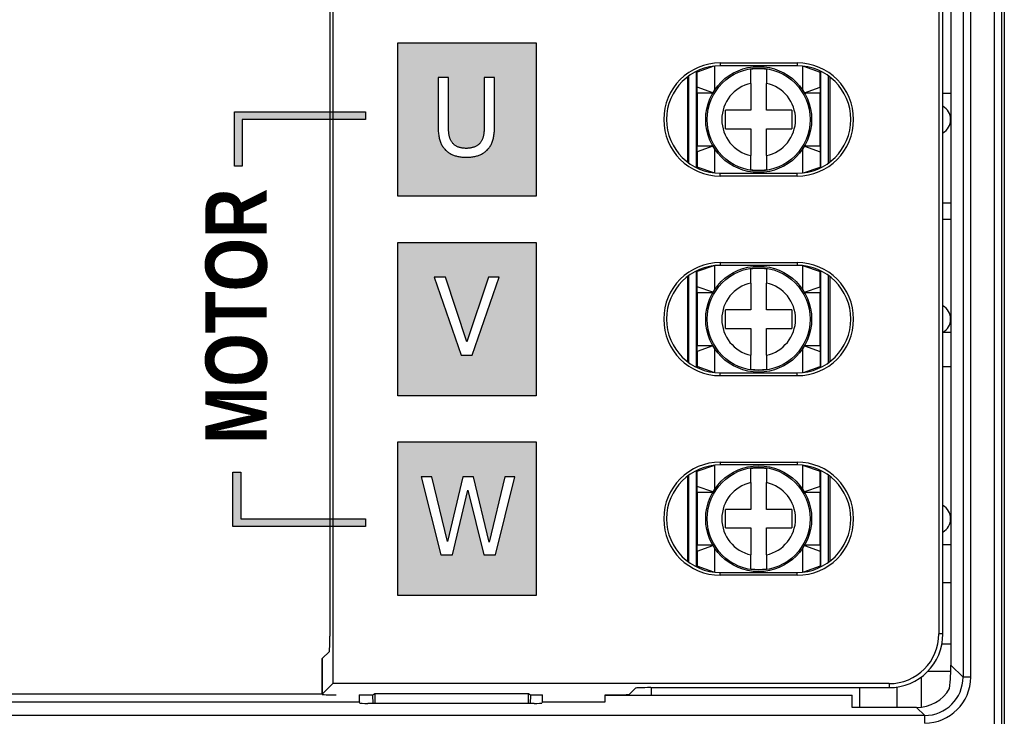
# Model space of a CAD drawing. Extents: x 2664 to 3343, y -1898 to 249.
# Tile 11 of 91: x 2741 to 2805, y -1652 to -1607. Entities that reach past the tile are written whole.
import ezdxf

# ---------------------------------------------------------------- set-up
doc = ezdxf.new("R2010")
doc.units = 0
doc.layers.get('0').update_dxf_attribs({"linetype": 'CONTINUOUS'})
doc.layers.add('可見__ISO_', color=7, linetype='CONTINUOUS')
doc.layers.add('窄部可見__ISO_', color=7, linetype='CONTINUOUS')
doc.styles.get("Standard").update_dxf_attribs({"font": 'TAHOMA.TTF'})

msp = doc.modelspace()

# ---------------------------------------------------------------- hatches: boundary and pattern name
h = msp.add_hatch(color=256)
h.paths.add_polyline_path([(2754.93, -1612.674), (2763.471, -1612.674), (2763.471, -1613.174), (2755.43, -1613.174), (2755.43, -1616.214), (2754.93, -1616.214)])
h.paths.add_polyline_path([(2755.331, -1636.131), (2755.331, -1639.171), (2763.471, -1639.171), (2763.471, -1639.671), (2754.831, -1639.671), (2754.831, -1636.131)])
h.paths.add_polyline_path([(2754.824, -1600.671), (2754.824, -1596.131), (2755.324, -1596.131), (2755.324, -1600.171), (2763.471, -1600.171), (2763.471, -1600.671)])
h.paths.add_polyline_path([(2763.471, -1549.344), (2754.819, -1549.344), (2754.819, -1546.303), (2755.319, -1546.303), (2755.319, -1548.844), (2763.471, -1548.844)])
h.paths.add_polyline_path([(2754.819, -1534.004), (2763.471, -1534.004), (2763.471, -1534.504), (2755.319, -1534.504), (2755.319, -1537.044), (2754.819, -1537.044)])
h.paths.add_polyline_path([(2755.319, -1513.121), (2763.471, -1513.121), (2763.471, -1513.621), (2754.819, -1513.621), (2754.819, -1511.621), (2755.319, -1511.621)])
h.paths.add_polyline_path([(2755.319, -1492.224), (2755.319, -1493.724), (2754.819, -1493.724), (2754.819, -1491.724), (2763.471, -1491.724), (2763.471, -1492.224)])
edge = h.paths.add_edge_path()
edge.add_line((2754.869, -1573.674), (2763.471, -1573.674))
edge.add_line((2763.471, -1573.674), (2763.471, -1574.174))
edge.add_line((2763.471, -1574.174), (2755.369, -1574.174))
h = msp.add_hatch(color=256)
h.paths.add_polyline_path([(2769.064, -1614.605), (2769.044, -1614.572), (2769.026, -1614.538), (2769.008, -1614.503), (2768.992, -1614.468), (2768.977, -1614.432), (2768.964, -1614.396), (2768.951, -1614.359), (2768.939, -1614.322), (2768.929, -1614.283), (2768.92, -1614.244), (2768.911, -1614.205), (2768.904, -1614.164), (2768.898, -1614.122), (2768.892, -1614.078), (2768.886, -1614.033), (2768.882, -1613.986), (2768.878, -1613.937), (2768.874, -1613.887), (2768.871, -1613.835), (2768.869, -1613.782), (2768.867, -1613.727), (2768.867, -1613.67), (2768.866, -1613.612), (2768.866, -1610.442), (2768.191, -1610.442), (2768.191, -1613.612), (2768.192, -1613.702), (2768.194, -1613.789), (2768.198, -1613.873), (2768.203, -1613.955), (2768.21, -1614.035), (2768.218, -1614.112), (2768.228, -1614.187), (2768.24, -1614.26), (2768.252, -1614.33), (2768.267, -1614.398), (2768.283, -1614.463), (2768.3, -1614.526), (2768.319, -1614.587), (2768.341, -1614.647), (2768.365, -1614.705), (2768.39, -1614.761), (2768.419, -1614.816), (2768.449, -1614.87), (2768.481, -1614.922), (2768.516, -1614.973), (2768.553, -1615.022), (2768.592, -1615.069), (2768.633, -1615.115), (2768.677, -1615.16), (2768.717, -1615.198), (2768.758, -1615.235), (2768.8, -1615.27), (2768.844, -1615.303), (2768.89, -1615.335), (2768.936, -1615.365), (2768.984, -1615.394), (2769.034, -1615.421), (2769.084, -1615.446), (2769.137, -1615.47), (2769.19, -1615.492), (2769.245, -1615.512), (2769.301, -1615.531), (2769.359, -1615.548), (2769.419, -1615.563), (2769.48, -1615.577), (2769.543, -1615.589), (2769.607, -1615.6), (2769.673, -1615.609), (2769.741, -1615.616), (2769.81, -1615.622), (2769.881, -1615.626), (2769.953, -1615.629), (2770.027, -1615.629), (2770.104, -1615.629), (2770.179, -1615.626), (2770.252, -1615.622), (2770.324, -1615.617), (2770.392, -1615.609), (2770.459, -1615.601), (2770.524, -1615.59), (2770.587, -1615.578), (2770.648, -1615.565), (2770.706, -1615.549), (2770.763, -1615.533), (2770.818, -1615.514), (2770.87, -1615.494), (2770.922, -1615.472), (2770.973, -1615.449), (2771.023, -1615.424), (2771.072, -1615.397), (2771.119, -1615.368), (2771.166, -1615.338), (2771.211, -1615.306), (2771.255, -1615.272), (2771.298, -1615.236), (2771.34, -1615.199), (2771.382, -1615.16), (2771.426, -1615.116), (2771.467, -1615.07), (2771.507, -1615.023), (2771.544, -1614.974), (2771.579, -1614.923), (2771.612, -1614.871), (2771.642, -1614.817), (2771.671, -1614.761), (2771.696, -1614.704), (2771.72, -1614.645), (2771.741, -1614.584), (2771.76, -1614.522), (2771.777, -1614.458), (2771.793, -1614.392), (2771.807, -1614.323), (2771.82, -1614.253), (2771.831, -1614.18), (2771.841, -1614.105), (2771.849, -1614.028), (2771.855, -1613.949), (2771.861, -1613.868), (2771.864, -1613.785), (2771.867, -1613.7), (2771.867, -1613.612), (2771.867, -1610.442), (2771.192, -1610.442), (2771.192, -1613.629), (2771.192, -1613.685), (2771.191, -1613.74), (2771.189, -1613.793), (2771.187, -1613.845), (2771.184, -1613.895), (2771.181, -1613.944), (2771.177, -1613.992), (2771.172, -1614.038), (2771.167, -1614.082), (2771.161, -1614.125), (2771.154, -1614.167), (2771.147, -1614.207), (2771.139, -1614.246), (2771.129, -1614.285), (2771.119, -1614.323), (2771.108, -1614.36), (2771.095, -1614.397), (2771.081, -1614.433), (2771.066, -1614.469), (2771.05, -1614.503), (2771.033, -1614.538), (2771.014, -1614.572), (2770.995, -1614.605), (2770.974, -1614.637), (2770.951, -1614.671), (2770.926, -1614.703), (2770.899, -1614.734), (2770.871, -1614.763), (2770.841, -1614.791), (2770.81, -1614.818), (2770.778, -1614.843), (2770.743, -1614.867), (2770.708, -1614.889), (2770.67, -1614.91), (2770.631, -1614.93), (2770.591, -1614.948), (2770.549, -1614.965), (2770.507, -1614.98), (2770.463, -1614.994), (2770.419, -1615.006), (2770.373, -1615.017), (2770.327, -1615.027), (2770.279, -1615.035), (2770.231, -1615.041), (2770.181, -1615.046), (2770.131, -1615.05), (2770.079, -1615.052), (2770.027, -1615.053), (2769.972, -1615.052), (2769.917, -1615.05), (2769.865, -1615.046), (2769.813, -1615.041), (2769.764, -1615.035), (2769.715, -1615.027), (2769.668, -1615.017), (2769.623, -1615.006), (2769.579, -1614.994), (2769.536, -1614.98), (2769.495, -1614.965), (2769.455, -1614.948), (2769.416, -1614.93), (2769.379, -1614.91), (2769.344, -1614.889), (2769.309, -1614.867), (2769.276, -1614.843), (2769.245, -1614.818), (2769.215, -1614.791), (2769.186, -1614.763), (2769.158, -1614.734), (2769.132, -1614.703), (2769.108, -1614.671), (2769.084, -1614.637)], flags=16)
h.paths.add_polyline_path([(2769.807, -1636.442), (2768.794, -1640.654), (2767.773, -1636.442), (2767.078, -1636.442), (2768.374, -1641.522), (2769.124, -1641.522), (2770.128, -1637.307), (2771.161, -1641.522), (2771.919, -1641.522), (2773.195, -1636.442), (2772.532, -1636.442), (2771.515, -1640.703), (2770.494, -1636.442)], flags=16)
h.paths.add_polyline_path([(2769.688, -1628.522), (2770.416, -1628.522), (2772.166, -1623.442), (2771.478, -1623.442), (2770.07, -1627.662), (2768.663, -1623.442), (2767.938, -1623.442)], flags=16)
h.paths.add_polyline_path([(2765.571, -1608.174), (2774.571, -1608.174), (2774.571, -1618.174), (2765.571, -1618.174)])
h.paths.add_polyline_path([(2774.571, -1644.174), (2765.571, -1644.174), (2765.571, -1634.174), (2774.571, -1634.174)])
h.paths.add_polyline_path([(2765.571, -1631.174), (2765.571, -1621.174), (2774.571, -1621.174), (2774.571, -1631.174)])

# ---------------------------------------------------------------- linework, layer by layer
for p, q in [((2765.571, -1618.174), (2765.571, -1608.174)), ((2765.571, -1608.174), (2774.571, -1608.174)), ((2774.571, -1608.174), (2774.571, -1618.174)), ((2768.866, -1610.442), (2768.191, -1610.442)), ((2768.191, -1610.442), (2768.191, -1613.612)), ((2768.866, -1613.612), (2768.866, -1610.442)), ((2771.867, -1610.442), (2771.192, -1610.442)), ((2771.192, -1610.442), (2771.192, -1613.629)), ((2771.867, -1613.612), (2771.867, -1610.442)), ((2754.93, -1616.214), (2754.93, -1612.674)), ((2754.93, -1612.674), (2763.471, -1612.674)), ((2763.471, -1612.674), (2763.471, -1613.174)), ((2755.43, -1613.174), (2755.43, -1616.214)), ((2763.471, -1613.174), (2755.43, -1613.174)), ((2768.191, -1613.612), (2768.192, -1613.702)), ((2768.192, -1613.702), (2768.194, -1613.789)), ((2768.194, -1613.789), (2768.198, -1613.873)), ((2768.198, -1613.873), (2768.203, -1613.955)), ((2768.203, -1613.955), (2768.21, -1614.035)), ((2768.21, -1614.035), (2768.218, -1614.112)), ((2768.218, -1614.112), (2768.228, -1614.187)), ((2768.228, -1614.187), (2768.24, -1614.26)), ((2768.867, -1613.67), (2768.866, -1613.612)), ((2768.867, -1613.727), (2768.867, -1613.67)), ((2768.869, -1613.782), (2768.867, -1613.727)), ((2768.871, -1613.835), (2768.869, -1613.782)), ((2768.874, -1613.887), (2768.871, -1613.835)), ((2768.878, -1613.937), (2768.874, -1613.887)), ((2768.882, -1613.986), (2768.878, -1613.937)), ((2768.886, -1614.033), (2768.882, -1613.986)), ((2768.892, -1614.078), (2768.886, -1614.033)), ((2768.898, -1614.122), (2768.892, -1614.078)), ((2768.904, -1614.164), (2768.898, -1614.122)), ((2768.911, -1614.205), (2768.904, -1614.164)), ((2768.92, -1614.244), (2768.911, -1614.205)), ((2771.147, -1614.207), (2771.139, -1614.246)), ((2771.154, -1614.167), (2771.147, -1614.207)), ((2771.161, -1614.125), (2771.154, -1614.167)), ((2771.167, -1614.082), (2771.161, -1614.125)), ((2771.172, -1614.038), (2771.167, -1614.082)), ((2771.177, -1613.992), (2771.172, -1614.038)), ((2771.181, -1613.944), (2771.177, -1613.992)), ((2771.184, -1613.895), (2771.181, -1613.944)), ((2771.187, -1613.845), (2771.184, -1613.895)), ((2771.189, -1613.793), (2771.187, -1613.845)), ((2771.191, -1613.74), (2771.189, -1613.793)), ((2771.192, -1613.685), (2771.191, -1613.74)), ((2771.192, -1613.629), (2771.192, -1613.685)), ((2771.82, -1614.253), (2771.831, -1614.18)), ((2771.831, -1614.18), (2771.841, -1614.105)), ((2771.841, -1614.105), (2771.849, -1614.028)), ((2771.849, -1614.028), (2771.855, -1613.949)), ((2771.855, -1613.949), (2771.861, -1613.868)), ((2771.861, -1613.868), (2771.864, -1613.785)), ((2771.864, -1613.785), (2771.867, -1613.7)), ((2771.867, -1613.7), (2771.867, -1613.612)), ((2768.24, -1614.26), (2768.252, -1614.33)), ((2768.252, -1614.33), (2768.267, -1614.398)), ((2768.267, -1614.398), (2768.283, -1614.463)), ((2768.283, -1614.463), (2768.3, -1614.526)), ((2768.3, -1614.526), (2768.319, -1614.587)), ((2768.319, -1614.587), (2768.341, -1614.647)), ((2768.341, -1614.647), (2768.365, -1614.705)), ((2768.365, -1614.705), (2768.39, -1614.761)), ((2768.39, -1614.761), (2768.419, -1614.816)), ((2768.419, -1614.816), (2768.449, -1614.87)), ((2768.449, -1614.87), (2768.481, -1614.922)), ((2768.929, -1614.283), (2768.92, -1614.244)), ((2768.939, -1614.322), (2768.929, -1614.283)), ((2768.951, -1614.359), (2768.939, -1614.322)), ((2768.964, -1614.396), (2768.951, -1614.359)), ((2768.977, -1614.432), (2768.964, -1614.396)), ((2768.992, -1614.468), (2768.977, -1614.432)), ((2769.008, -1614.503), (2768.992, -1614.468)), ((2769.026, -1614.538), (2769.008, -1614.503)), ((2769.044, -1614.572), (2769.026, -1614.538)), ((2769.064, -1614.605), (2769.044, -1614.572)), ((2769.084, -1614.637), (2769.064, -1614.605)), ((2769.108, -1614.671), (2769.084, -1614.637)), ((2769.132, -1614.703), (2769.108, -1614.671)), ((2769.158, -1614.734), (2769.132, -1614.703)), ((2769.186, -1614.763), (2769.158, -1614.734)), ((2769.215, -1614.791), (2769.186, -1614.763)), ((2769.245, -1614.818), (2769.215, -1614.791)), ((2769.276, -1614.843), (2769.245, -1614.818)), ((2769.309, -1614.867), (2769.276, -1614.843)), ((2769.344, -1614.889), (2769.309, -1614.867)), ((2770.743, -1614.867), (2770.708, -1614.889)), ((2770.778, -1614.843), (2770.743, -1614.867)), ((2770.81, -1614.818), (2770.778, -1614.843)), ((2770.841, -1614.791), (2770.81, -1614.818)), ((2770.871, -1614.763), (2770.841, -1614.791)), ((2770.899, -1614.734), (2770.871, -1614.763)), ((2770.926, -1614.703), (2770.899, -1614.734)), ((2770.951, -1614.671), (2770.926, -1614.703)), ((2770.974, -1614.637), (2770.951, -1614.671)), ((2770.995, -1614.605), (2770.974, -1614.637)), ((2771.014, -1614.572), (2770.995, -1614.605)), ((2771.033, -1614.538), (2771.014, -1614.572)), ((2771.05, -1614.503), (2771.033, -1614.538)), ((2771.066, -1614.469), (2771.05, -1614.503)), ((2771.081, -1614.433), (2771.066, -1614.469)), ((2771.095, -1614.397), (2771.081, -1614.433)), ((2771.108, -1614.36), (2771.095, -1614.397)), ((2771.119, -1614.323), (2771.108, -1614.36)), ((2771.129, -1614.285), (2771.119, -1614.323)), ((2771.139, -1614.246), (2771.129, -1614.285)), ((2771.579, -1614.923), (2771.612, -1614.871)), ((2771.612, -1614.871), (2771.642, -1614.817)), ((2771.642, -1614.817), (2771.671, -1614.761)), ((2771.671, -1614.761), (2771.696, -1614.704)), ((2771.696, -1614.704), (2771.72, -1614.645)), ((2771.72, -1614.645), (2771.741, -1614.584)), ((2771.741, -1614.584), (2771.76, -1614.522)), ((2771.76, -1614.522), (2771.777, -1614.458)), ((2771.777, -1614.458), (2771.793, -1614.392)), ((2771.793, -1614.392), (2771.807, -1614.323)), ((2771.807, -1614.323), (2771.82, -1614.253)), ((2768.481, -1614.922), (2768.516, -1614.973)), ((2768.516, -1614.973), (2768.553, -1615.022)), ((2768.553, -1615.022), (2768.592, -1615.069)), ((2768.592, -1615.069), (2768.633, -1615.115)), ((2768.633, -1615.115), (2768.677, -1615.16)), ((2768.677, -1615.16), (2768.717, -1615.198)), ((2768.717, -1615.198), (2768.758, -1615.235)), ((2768.758, -1615.235), (2768.8, -1615.27)), ((2768.8, -1615.27), (2768.844, -1615.303)), ((2768.844, -1615.303), (2768.89, -1615.335)), ((2768.89, -1615.335), (2768.936, -1615.365)), ((2768.936, -1615.365), (2768.984, -1615.394)), ((2768.984, -1615.394), (2769.034, -1615.421)), ((2769.034, -1615.421), (2769.084, -1615.446)), ((2769.084, -1615.446), (2769.137, -1615.47)), ((2769.137, -1615.47), (2769.19, -1615.492)), ((2769.19, -1615.492), (2769.245, -1615.512)), ((2769.245, -1615.512), (2769.301, -1615.531)), ((2769.379, -1614.91), (2769.344, -1614.889)), ((2769.416, -1614.93), (2769.379, -1614.91)), ((2769.455, -1614.948), (2769.416, -1614.93)), ((2769.495, -1614.965), (2769.455, -1614.948)), ((2769.536, -1614.98), (2769.495, -1614.965)), ((2769.579, -1614.994), (2769.536, -1614.98)), ((2769.623, -1615.006), (2769.579, -1614.994)), ((2769.668, -1615.017), (2769.623, -1615.006)), ((2769.715, -1615.027), (2769.668, -1615.017)), ((2769.764, -1615.035), (2769.715, -1615.027)), ((2769.813, -1615.041), (2769.764, -1615.035)), ((2769.865, -1615.046), (2769.813, -1615.041)), ((2769.917, -1615.05), (2769.865, -1615.046)), ((2769.972, -1615.052), (2769.917, -1615.05)), ((2770.027, -1615.053), (2769.972, -1615.052)), ((2770.079, -1615.052), (2770.027, -1615.053)), ((2770.131, -1615.05), (2770.079, -1615.052)), ((2770.181, -1615.046), (2770.131, -1615.05)), ((2770.231, -1615.041), (2770.181, -1615.046)), ((2770.279, -1615.035), (2770.231, -1615.041)), ((2770.327, -1615.027), (2770.279, -1615.035)), ((2770.373, -1615.017), (2770.327, -1615.027)), ((2770.419, -1615.006), (2770.373, -1615.017)), ((2770.463, -1614.994), (2770.419, -1615.006)), ((2770.507, -1614.98), (2770.463, -1614.994)), ((2770.549, -1614.965), (2770.507, -1614.98)), ((2770.591, -1614.948), (2770.549, -1614.965)), ((2770.631, -1614.93), (2770.591, -1614.948)), ((2770.67, -1614.91), (2770.631, -1614.93)), ((2770.708, -1614.889), (2770.67, -1614.91)), ((2770.763, -1615.533), (2770.818, -1615.514)), ((2770.818, -1615.514), (2770.87, -1615.494)), ((2770.87, -1615.494), (2770.922, -1615.472)), ((2770.922, -1615.472), (2770.973, -1615.449)), ((2770.973, -1615.449), (2771.023, -1615.424)), ((2771.023, -1615.424), (2771.072, -1615.397)), ((2771.072, -1615.397), (2771.119, -1615.368)), ((2771.119, -1615.368), (2771.166, -1615.338)), ((2771.166, -1615.338), (2771.211, -1615.306)), ((2771.211, -1615.306), (2771.255, -1615.272)), ((2771.255, -1615.272), (2771.298, -1615.236)), ((2771.298, -1615.236), (2771.34, -1615.199)), ((2771.34, -1615.199), (2771.382, -1615.16)), ((2771.382, -1615.16), (2771.426, -1615.116)), ((2771.426, -1615.116), (2771.467, -1615.07)), ((2771.467, -1615.07), (2771.507, -1615.023)), ((2771.507, -1615.023), (2771.544, -1614.974)), ((2771.544, -1614.974), (2771.579, -1614.923)), ((2769.301, -1615.531), (2769.359, -1615.548)), ((2769.359, -1615.548), (2769.419, -1615.563)), ((2769.419, -1615.563), (2769.48, -1615.577)), ((2769.48, -1615.577), (2769.543, -1615.589)), ((2769.543, -1615.589), (2769.607, -1615.6)), ((2769.607, -1615.6), (2769.673, -1615.609)), ((2769.673, -1615.609), (2769.741, -1615.616)), ((2769.741, -1615.616), (2769.81, -1615.622)), ((2769.81, -1615.622), (2769.881, -1615.626)), ((2769.881, -1615.626), (2769.953, -1615.629)), ((2769.953, -1615.629), (2770.027, -1615.629)), ((2770.027, -1615.629), (2770.104, -1615.629)), ((2770.104, -1615.629), (2770.179, -1615.626)), ((2770.179, -1615.626), (2770.252, -1615.622)), ((2770.252, -1615.622), (2770.324, -1615.617)), ((2770.324, -1615.617), (2770.392, -1615.609)), ((2770.392, -1615.609), (2770.459, -1615.601)), ((2770.459, -1615.601), (2770.524, -1615.59)), ((2770.524, -1615.59), (2770.587, -1615.578)), ((2770.587, -1615.578), (2770.648, -1615.565)), ((2770.648, -1615.565), (2770.706, -1615.549)), ((2770.706, -1615.549), (2770.763, -1615.533)), ((2755.43, -1616.214), (2754.93, -1616.214)), ((2774.571, -1618.174), (2765.571, -1618.174)), ((2765.571, -1621.174), (2774.571, -1621.174)), ((2765.571, -1631.174), (2765.571, -1621.174)), ((2774.571, -1621.174), (2774.571, -1631.174)), ((2768.663, -1623.442), (2767.938, -1623.442)), ((2767.938, -1623.442), (2769.688, -1628.522)), ((2770.07, -1627.662), (2768.663, -1623.442)), ((2771.478, -1623.442), (2770.07, -1627.662)), ((2770.416, -1628.522), (2772.166, -1623.442)), ((2772.166, -1623.442), (2771.478, -1623.442)), ((2769.688, -1628.522), (2770.416, -1628.522)), ((2774.571, -1631.174), (2765.571, -1631.174)), ((2765.571, -1644.174), (2765.571, -1634.174)), ((2765.571, -1634.174), (2774.571, -1634.174)), ((2774.571, -1634.174), (2774.571, -1644.174)), ((2754.831, -1636.131), (2755.331, -1636.131)), ((2754.831, -1639.671), (2754.831, -1636.131)), ((2755.331, -1636.131), (2755.331, -1639.171)), ((2767.773, -1636.442), (2767.078, -1636.442)), ((2767.078, -1636.442), (2768.374, -1641.522)), ((2768.794, -1640.654), (2767.773, -1636.442)), ((2769.807, -1636.442), (2768.794, -1640.654)), ((2770.494, -1636.442), (2769.807, -1636.442)), ((2771.515, -1640.703), (2770.494, -1636.442)), ((2772.532, -1636.442), (2771.515, -1640.703)), ((2771.919, -1641.522), (2773.195, -1636.442)), ((2773.195, -1636.442), (2772.532, -1636.442)), ((2769.124, -1641.522), (2770.128, -1637.307)), ((2770.128, -1637.307), (2771.161, -1641.522)), ((2755.331, -1639.171), (2763.471, -1639.171)), ((2763.471, -1639.171), (2763.471, -1639.671)), ((2763.471, -1639.671), (2754.831, -1639.671)), ((2768.374, -1641.522), (2769.124, -1641.522)), ((2771.161, -1641.522), (2771.919, -1641.522)), ((2774.571, -1644.174), (2765.571, -1644.174))]:
    msp.add_line(p, q)
at = {"layer": '可見__ISO_'}
for p, q in [((2761.14, -1468.174), (2761.141, -1646.813)), ((2805.071, -1479.674), (2805.071, -1653.674)), ((2761.333, -1485.435), (2761.333, -1649.912)), ((2801.595, -1486.646), (2801.595, -1648.701)), ((2800.809, -1488.673), (2800.809, -1646.673)), ((2801.071, -1646.673), (2801.071, -1488.673)), ((2786.145, -1609.699), (2785.071, -1610.08)), ((2786.19, -1609.694), (2786.19, -1611.275)), ((2786.571, -1609.49), (2791.571, -1609.49)), ((2791.571, -1609.673), (2786.571, -1609.673)), ((2791.951, -1611.275), (2791.951, -1609.694)), ((2791.996, -1609.699), (2793.071, -1610.08)), ((2784.446, -1610.393), (2784.446, -1615.954)), ((2784.521, -1616.01), (2784.521, -1610.337)), ((2785.071, -1610.08), (2785.071, -1610.011)), ((2785.071, -1611.067), (2785.071, -1610.08)), ((2788.571, -1610.823), (2788.571, -1609.913)), ((2789.571, -1609.913), (2789.571, -1610.823)), ((2793.071, -1610.011), (2793.071, -1610.08)), ((2793.071, -1611.067), (2793.071, -1610.08)), ((2793.621, -1616.011), (2793.621, -1610.336)), ((2793.696, -1610.392), (2793.696, -1615.955)), ((2788.571, -1610.823), (2788.571, -1612.574)), ((2789.571, -1612.574), (2789.571, -1610.823)), ((2785.071, -1611.464), (2785.071, -1611.067)), ((2786.094, -1611.429), (2785.071, -1611.067)), ((2786.074, -1611.464), (2785.071, -1611.464)), ((2785.071, -1611.464), (2785.071, -1614.884)), ((2792.047, -1611.429), (2793.071, -1611.067)), ((2793.071, -1611.464), (2792.067, -1611.464)), ((2793.071, -1611.067), (2793.071, -1611.464)), ((2793.071, -1614.884), (2793.071, -1611.464)), ((2801.071, -1611.465), (2801.595, -1611.465)), ((2788.571, -1612.574), (2786.921, -1612.574)), ((2786.921, -1613.774), (2786.921, -1612.574)), ((2791.221, -1612.574), (2789.571, -1612.574)), ((2791.221, -1612.574), (2791.221, -1613.774)), ((2801.564, -1613.055), (2801.595, -1613.055)), ((2786.921, -1613.774), (2788.571, -1613.774)), ((2788.571, -1613.774), (2788.571, -1615.524)), ((2789.571, -1613.774), (2791.221, -1613.774)), ((2789.571, -1615.524), (2789.571, -1613.774)), ((2785.071, -1614.884), (2786.074, -1614.884)), ((2785.071, -1615.28), (2785.071, -1614.884)), ((2786.094, -1614.918), (2785.071, -1615.28)), ((2785.071, -1615.28), (2785.071, -1616.267)), ((2786.19, -1615.072), (2786.19, -1616.653)), ((2788.571, -1616.435), (2788.571, -1615.524)), ((2789.571, -1615.524), (2789.571, -1616.435)), ((2791.951, -1616.653), (2791.951, -1615.072)), ((2792.047, -1614.918), (2793.071, -1615.28)), ((2792.067, -1614.884), (2793.071, -1614.884)), ((2793.071, -1614.884), (2793.071, -1615.28)), ((2793.071, -1615.28), (2793.071, -1616.267)), ((2785.071, -1616.336), (2785.071, -1616.267)), ((2786.145, -1616.647), (2785.071, -1616.267)), ((2786.571, -1616.673), (2791.571, -1616.673)), ((2791.996, -1616.648), (2793.071, -1616.267)), ((2793.071, -1616.267), (2793.071, -1616.336)), ((2791.571, -1616.857), (2786.571, -1616.857)), ((2801.071, -1618.605), (2801.595, -1618.605)), ((2801.071, -1619.655), (2801.595, -1619.655)), ((2786.571, -1622.49), (2791.571, -1622.49)), ((2786.145, -1622.7), (2785.071, -1623.08)), ((2785.071, -1623.08), (2785.071, -1623.011)), ((2785.071, -1624.067), (2785.071, -1623.08)), ((2786.19, -1622.694), (2786.19, -1624.275)), ((2791.571, -1622.673), (2786.571, -1622.673)), ((2788.571, -1623.823), (2788.571, -1622.913)), ((2789.571, -1622.913), (2789.571, -1623.823)), ((2791.951, -1624.275), (2791.951, -1622.694)), ((2791.996, -1622.699), (2793.071, -1623.08)), ((2793.071, -1623.011), (2793.071, -1623.08)), ((2793.071, -1624.067), (2793.071, -1623.08)), ((2784.446, -1623.393), (2784.446, -1628.954)), ((2784.521, -1629.01), (2784.521, -1623.337)), ((2788.571, -1623.823), (2788.571, -1625.574)), ((2789.571, -1625.574), (2789.571, -1623.823)), ((2793.621, -1629.011), (2793.621, -1623.336)), ((2793.696, -1623.392), (2793.696, -1628.955)), ((2785.071, -1624.464), (2785.071, -1624.067)), ((2786.094, -1624.429), (2785.071, -1624.067)), ((2786.074, -1624.464), (2785.071, -1624.464)), ((2785.071, -1624.464), (2785.071, -1627.884)), ((2792.047, -1624.429), (2793.071, -1624.067)), ((2793.071, -1624.464), (2792.067, -1624.464)), ((2793.071, -1624.067), (2793.071, -1624.464)), ((2793.071, -1627.884), (2793.071, -1624.464)), ((2788.571, -1625.574), (2786.921, -1625.574)), ((2786.921, -1626.774), (2786.921, -1625.574)), ((2791.221, -1625.574), (2789.571, -1625.574)), ((2791.221, -1625.574), (2791.221, -1626.774)), ((2786.921, -1626.774), (2788.571, -1626.774)), ((2788.571, -1626.774), (2788.571, -1628.524)), ((2789.571, -1626.774), (2791.221, -1626.774)), ((2789.571, -1628.524), (2789.571, -1626.774)), ((2801.095, -1627.025), (2801.595, -1627.025)), ((2785.071, -1627.884), (2786.074, -1627.884)), ((2785.071, -1628.28), (2785.071, -1627.884)), ((2786.094, -1627.918), (2785.071, -1628.28)), ((2785.071, -1628.28), (2785.071, -1629.267)), ((2786.19, -1628.072), (2786.19, -1629.653)), ((2791.951, -1629.653), (2791.951, -1628.072)), ((2792.047, -1627.918), (2793.071, -1628.28)), ((2792.067, -1627.884), (2793.071, -1627.884)), ((2793.071, -1627.884), (2793.071, -1628.28)), ((2793.071, -1628.28), (2793.071, -1629.267)), ((2788.571, -1629.435), (2788.571, -1628.524)), ((2789.571, -1628.524), (2789.571, -1629.435)), ((2785.071, -1629.336), (2785.071, -1629.267)), ((2786.145, -1629.647), (2785.071, -1629.267)), ((2791.996, -1629.648), (2793.071, -1629.267)), ((2793.071, -1629.267), (2793.071, -1629.336)), ((2801.071, -1629.26), (2801.595, -1629.26)), ((2786.571, -1629.673), (2791.571, -1629.673)), ((2791.571, -1629.857), (2786.571, -1629.857)), ((2785.071, -1636.08), (2786.145, -1635.7)), ((2785.071, -1636.08), (2785.071, -1636.011)), ((2786.19, -1635.694), (2786.19, -1637.275)), ((2786.571, -1635.49), (2791.571, -1635.49)), ((2791.571, -1635.673), (2786.571, -1635.673)), ((2788.571, -1636.823), (2788.571, -1635.913)), ((2789.571, -1635.913), (2789.571, -1636.823)), ((2791.951, -1637.275), (2791.951, -1635.694)), ((2791.995, -1635.699), (2793.071, -1636.08)), ((2793.071, -1636.011), (2793.071, -1636.08)), ((2784.446, -1636.393), (2784.446, -1641.954)), ((2784.521, -1642.01), (2784.521, -1636.337)), ((2785.071, -1637.067), (2785.071, -1636.08)), ((2793.071, -1637.067), (2793.071, -1636.08)), ((2793.621, -1642.011), (2793.621, -1636.336)), ((2793.696, -1636.392), (2793.696, -1641.955)), ((2785.071, -1637.464), (2785.071, -1637.067)), ((2786.094, -1637.429), (2785.071, -1637.067)), ((2788.571, -1636.823), (2788.571, -1638.574)), ((2789.571, -1638.574), (2789.571, -1636.823)), ((2793.071, -1637.067), (2792.047, -1637.429)), ((2793.071, -1637.067), (2793.071, -1637.464)), ((2786.074, -1637.464), (2785.071, -1637.464)), ((2785.071, -1637.464), (2785.071, -1640.884)), ((2793.071, -1637.464), (2792.067, -1637.464)), ((2793.071, -1640.884), (2793.071, -1637.464)), ((2786.921, -1639.774), (2786.921, -1638.574)), ((2788.571, -1638.574), (2786.921, -1638.574)), ((2791.221, -1638.574), (2789.571, -1638.574)), ((2791.221, -1638.574), (2791.221, -1639.774)), ((2786.921, -1639.774), (2788.571, -1639.774)), ((2788.571, -1639.774), (2788.571, -1641.524)), ((2789.571, -1639.774), (2791.221, -1639.774)), ((2789.571, -1641.524), (2789.571, -1639.774)), ((2785.071, -1640.884), (2786.074, -1640.884)), ((2785.071, -1641.28), (2785.071, -1640.884)), ((2785.071, -1641.28), (2786.094, -1640.918)), ((2786.19, -1641.072), (2786.19, -1642.653)), ((2791.951, -1642.653), (2791.951, -1641.072)), ((2792.047, -1640.918), (2793.071, -1641.28)), ((2792.067, -1640.884), (2793.071, -1640.884)), ((2793.071, -1640.884), (2793.071, -1641.28)), ((2801.071, -1640.861), (2801.595, -1640.861)), ((2785.071, -1641.28), (2785.071, -1642.267)), ((2788.571, -1642.435), (2788.571, -1641.524)), ((2789.571, -1641.524), (2789.571, -1642.435)), ((2793.071, -1641.28), (2793.071, -1642.267)), ((2785.071, -1642.336), (2785.071, -1642.267)), ((2786.145, -1642.647), (2785.071, -1642.267)), ((2793.071, -1642.267), (2791.996, -1642.648)), ((2793.071, -1642.267), (2793.071, -1642.336)), ((2786.571, -1642.673), (2791.571, -1642.673)), ((2791.571, -1642.857), (2786.571, -1642.857)), ((2801.595, -1643.342), (2801.071, -1643.342)), ((2801.595, -1647.342), (2801.007, -1647.342)), ((2761.107, -1647.812), (2760.636, -1648.283)), ((2760.635, -1648.285), (2760.635, -1650.61)), ((2799.671, -1651.44), (2799.671, -1649.474)), ((2801.587, -1649.122), (2800.072, -1649.122)), ((2760.636, -1650.609), (2761.333, -1649.912)), ((2797.571, -1649.912), (2761.333, -1649.912)), ((2798.071, -1650.138), (2798.071, -1651.46)), ((2763.048, -1650.645), (2763.94, -1650.645)), ((2763.94, -1650.645), (2764.071, -1650.558)), ((2763.94, -1650.674), (2763.94, -1650.645)), ((2763.957, -1651.203), (2763.94, -1650.674)), ((2764.071, -1650.558), (2774.071, -1650.558)), ((2764.071, -1650.558), (2764.071, -1651.203)), ((2774.071, -1650.558), (2774.202, -1650.645)), ((2774.071, -1651.203), (2774.071, -1650.558)), ((2774.202, -1650.674), (2774.186, -1651.203)), ((2774.202, -1650.645), (2774.993, -1650.645)), ((2774.202, -1650.645), (2774.202, -1650.674)), ((2779.071, -1651.091), (2779.071, -1650.645)), ((2779.071, -1650.645), (2779.634, -1650.645)), ((2779.071, -1650.674), (2795.158, -1650.674)), ((2781.038, -1650.207), (2780.634, -1650.611)), ((2782.037, -1650.174), (2797.571, -1650.173)), ((2782.071, -1650.174), (2782.071, -1650.674)), ((2795.158, -1651.46), (2795.158, -1650.674)), ((2795.671, -1651.46), (2795.671, -1650.173)), ((2763.103, -1651.177), (2763.06, -1651.091)), ((2774.438, -1651.203), (2763.603, -1651.203)), ((2774.981, -1651.091), (2774.938, -1651.177)), ((2799.36, -1651.46), (2795.158, -1651.46))]:
    msp.add_line(p, q, dxfattribs=at)
for centre in [(2789.071, -1613.174), (2789.071, -1626.174), (2789.071, -1639.174)]:
    msp.add_circle(centre, 3.45, dxfattribs=at)
for centre, radius, start, end in [((2786.571, -1613.173), 3.683, 90.00019, 270.00019), ((2786.571, -1613.173), 3.5, 90.00019, 270.00019), ((2791.571, -1613.173), 3.683, 270.00019, 90.00019), ((2791.571, -1613.173), 3.5, 270.00019, 90.00019), ((2789.071, -1613.174), 3.299, 81.28293, 98.71707), ((2800.571, -1613.174), 1, 300.03022, 59.97016), ((2789.071, -1613.174), 3.299, 261.28293, 278.71707), ((2786.571, -1626.173), 3.683, 90.00019, 270.00019), ((2791.571, -1626.173), 3.683, 270.00019, 90.00019), ((2786.571, -1626.173), 3.5, 90.00019, 270.00019), ((2789.071, -1626.174), 3.299, 81.28293, 98.71707), ((2791.571, -1626.173), 3.5, 270.00019, 90.00019), ((2800.571, -1626.174), 1, 300.03307, 59.96731), ((2789.071, -1626.174), 3.299, 261.28293, 278.71707), ((2786.571, -1639.173), 3.683, 90.00019, 270.00019), ((2786.571, -1639.173), 3.5, 90.00019, 270.00019), ((2789.071, -1639.174), 3.299, 81.28293, 98.71707), ((2791.571, -1639.173), 3.683, 270.00019, 90.00019), ((2791.571, -1639.173), 3.5, 270.00019, 90.00019), ((2800.571, -1639.174), 1, 300.03592, 59.96446), ((2789.071, -1639.174), 3.299, 261.28293, 278.71707), ((2797.571, -1646.673), 3.5, 270.00019, 0.00019), ((2797.571, -1646.673), 3.238, 270.00019, 0.00019)]:
    msp.add_arc(centre, radius, start, end, dxfattribs=at)
for centre, major_axis, ratio, start_param, end_param in [((2761.106, -1646.813), (0, 1), 0.034921, 3.176499, 4.712389), ((2761.635, -1648.285), (1, 0), 0.034921, 3.106686, 3.141593), ((2800.969, -1650.572), (-0.384, -3.125), 0.157973, 1.697445, 2.232058), ((2761.635, -1650.61), (-1, 0), 0.034921, 6.248279, 7.779211), ((2763.061, -1650.592), (0, 0.5), 0.026186, 1.676553, 3.089233), ((2774.98, -1650.592), (0, -0.5), 0.026186, 0.05236, 1.465119), ((2779.634, -1650.61), (-1, 0), 0.034921, 1.570796, 3.106686), ((2782.037, -1650.208), (-1, 0), 0.034921, 4.712389, 6.248279), ((2799.353, -1648.956), (1.773, -1.773), 0.997265, 5.499157, 6.532601), ((2763.603, -1651.177), (0.5, 0), 0.052408, 3.167773, 4.712389), ((2774.438, -1651.177), (0.5, 0), 0.052408, 4.712389, 6.257005)]:
    msp.add_ellipse(centre, major_axis=major_axis, ratio=ratio, start_param=start_param, end_param=end_param, dxfattribs=at)
at = {"layer": '窄部可見__ISO_'}
for p, q in [((2804.4, -1479.857), (2804.4, -1653.503)), ((2804.9, -1653.503), (2804.9, -1479.844)), ((2802.382, -1485.859), (2802.382, -1649.489)), ((2802.882, -1649.489), (2802.882, -1485.859)), ((2786.571, -1609.49), (2786.571, -1609.673)), ((2791.571, -1609.49), (2791.571, -1609.673)), ((2785.021, -1616.311), (2785.021, -1610.036)), ((2793.121, -1616.312), (2793.121, -1610.035)), ((2786.571, -1616.857), (2786.571, -1616.673)), ((2791.571, -1616.857), (2791.571, -1616.673)), ((2786.571, -1622.49), (2786.571, -1622.673)), ((2791.571, -1622.49), (2791.571, -1622.673)), ((2785.021, -1629.311), (2785.021, -1623.036)), ((2793.121, -1629.312), (2793.121, -1623.035)), ((2786.571, -1629.857), (2786.571, -1629.673)), ((2791.571, -1629.857), (2791.571, -1629.673)), ((2785.021, -1642.311), (2785.021, -1636.036)), ((2786.571, -1635.49), (2786.571, -1635.673)), ((2791.571, -1635.49), (2791.571, -1635.673)), ((2793.121, -1642.312), (2793.121, -1636.035)), ((2786.571, -1642.857), (2786.571, -1642.673)), ((2791.571, -1642.857), (2791.571, -1642.673)), ((2801.071, -1646.673), (2800.809, -1646.673)), ((2760.636, -1650.609), (2760.636, -1648.283)), ((2802.382, -1649.489), (2801.595, -1648.701)), ((2802.882, -1649.489), (2802.382, -1649.489)), ((2797.571, -1649.912), (2797.571, -1650.173)), ((2760.635, -1650.592), (2716.988, -1650.592)), ((2780.471, -1650.629), (2780.471, -1650.674)), ((2716.988, -1651.091), (2763.06, -1651.091)), ((2774.981, -1651.091), (2779.071, -1651.091)), ((2799.886, -1651.985), (2717.882, -1651.985)), ((2799.36, -1651.46), (2799.886, -1651.985)), ((2799.886, -1652.484), (2799.886, -1651.985))]:
    msp.add_line(p, q, dxfattribs=at)
for centre in [(2789.071, -1613.174), (2789.071, -1626.174), (2789.071, -1639.174)]:
    msp.add_circle(centre, 3.351, dxfattribs=at)
for centre, start, end in [((2789.071, -1613.174), 102.01034, 257.98966), ((2789.071, -1613.174), 282.01034, 77.98966), ((2789.071, -1626.174), 102.01034, 257.98966), ((2789.071, -1626.174), 282.01034, 77.98966), ((2789.071, -1639.174), 102.01034, 257.98966), ((2789.071, -1639.174), 282.01034, 77.98966)]:
    msp.add_arc(centre, 2.403, start, end, dxfattribs=at)
for major_axis, ratio in [((2.127, -2.127), 0.997265), ((1.775, -1.775), 0.996176)]:
    msp.add_ellipse((2799.877, -1649.48), major_axis=major_axis, ratio=ratio, start_param=5.499157, end_param=7.067214, dxfattribs=at)

# ---------------------------------------------------------------- texts
at = {"insert": (2753.034, -1634.296), "char_height": 4, "width": 18.19524, "attachment_point": 1, "rotation": 90}
msp.add_mtext('{\\fArial|b1|i0|c162|p32;\\W0.8;MOTOR}', dxfattribs=at)

doc.saveas('drawing.dxf')
